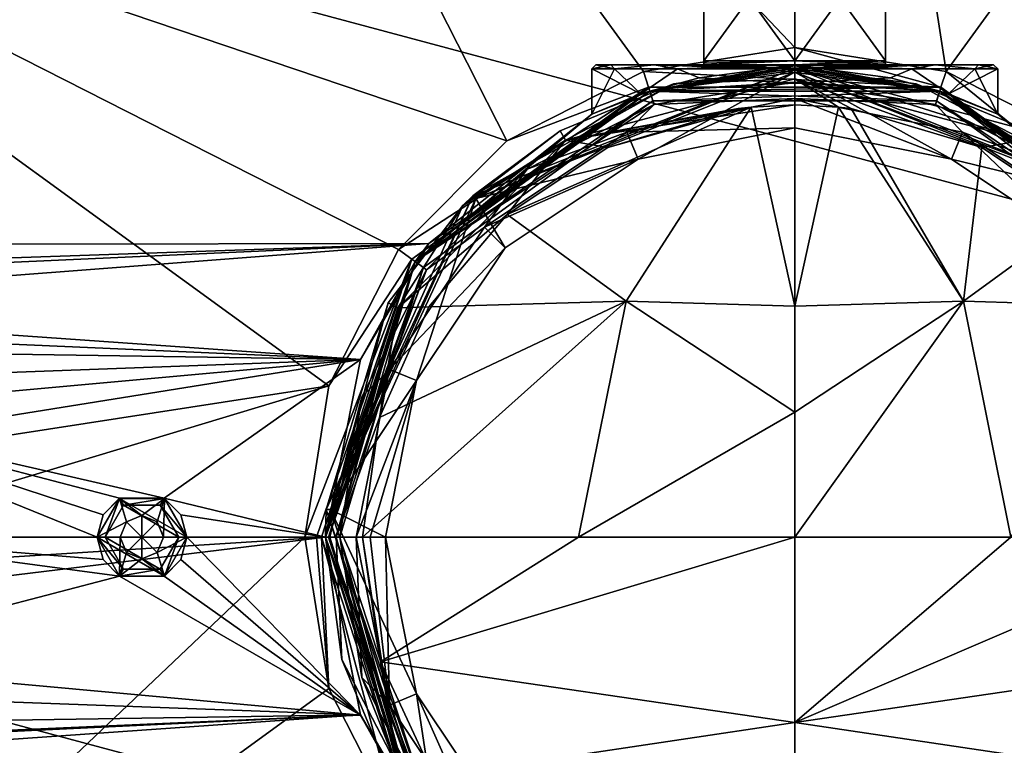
# Model space of a CAD drawing. Header units: metres. Extents: x -102 to 72, y -264 to 72.
# Tile 253 of 256: x -38 to 10, y -10 to 25. Entities that reach past the tile are written whole.
import ezdxf

# ---------------------------------------------------------------- set-up
doc = ezdxf.new("R2010")
doc.units = ezdxf.units.M
doc.layers.add('solid_20461093', color=7, linetype='CONTINUOUS')

msp = doc.modelspace()

# ---------------------------------------------------------------- linework, layer by layer
at = {"layer": 'solid_20461093'}
for points in [[(0, 24.009604, -874.009583), (0, 70.836792, -875.1203), (-35.418396, 61.346462, -875.1203)], [(7.419375, 22.83449, -874.009583), (35.418396, 61.346462, -875.1203), (0, 70.836792, -875.1203)], [(0, 24.009604, -874.009583), (7.419375, 22.83449, -874.009583), (0, 70.836792, -875.1203)], [(-14.112491, 19.424177, -874.009583), (-35.418396, 61.346462, -875.1203), (-61.346462, 35.418396, -875.1203)], [(-7.419375, 22.83449, -874.009583), (0, 24.009604, -874.009583), (-35.418396, 61.346462, -875.1203)], [(-14.112491, 19.424177, -874.009583), (-7.419375, 22.83449, -874.009583), (-35.418396, 61.346462, -875.1203)], [(7.419375, 22.83449, -874.009583), (14.112491, 19.424177, -874.009583), (35.418396, 61.346462, -875.1203)], [(-62.786808, 36.250061, -889), (72.5, 0, -889), (-72.5, 0, -889)], [(-62.786808, 36.250061, -889), (62.786808, 36.250061, -889), (72.5, 0, -889)], [(-22.83449, 7.419375, -874.009583), (-61.346462, 35.418396, -875.1203), (-70.836792, 0, -875.1203)], [(-19.424177, 14.112491, -874.009583), (-14.112491, 19.424177, -874.009583), (-61.346462, 35.418396, -875.1203)], [(-22.83449, 7.419375, -874.009583), (-19.424177, 14.112491, -874.009583), (-61.346462, 35.418396, -875.1203)], [(-4.45, 23.360001, 28.941708), (-4.45, 29.5, 28.941708), (-0.000018, 29.5, 26.725)], [(-0.000005, 23.360001, 26.725), (-4.45, 23.360001, 28.941708), (-0.000018, 29.5, 26.725)], [(-4.45, 23.240589, 35.72356), (-4.45, 29.5, 28.941708), (-4.45, 23.360001, 28.941708)], [(-4.45, 23.360001, 35.658291), (-4.45, 29.5, 35.658291), (-4.45, 29.5, 28.941708)], [(-4.45, 23.240589, 35.72356), (-4.45, 23.360001, 35.658291), (-4.45, 29.5, 28.941708)], [(0.000001, 23.360001, 37.875), (-4.45, 29.5, 35.658291), (-4.45, 23.360001, 35.658291)], [(-0.000018, 29.5, 37.875), (-4.45, 29.5, 35.658291), (0.000001, 23.360001, 37.875)], [(-0.000005, 23.360001, 26.725), (-0.000018, 29.5, 26.725), (4.45, 29.5, 28.941708)], [(-0.000018, 29.5, 37.875), (4.45, 23.360001, 35.658291), (4.45, 29.5, 35.658291)], [(-0.000018, 29.5, 37.875), (0.000001, 23.360001, 37.875), (4.45, 23.360001, 35.658291)], [(4.45, 23.360001, 28.941708), (-0.000005, 23.360001, 26.725), (4.45, 29.5, 28.941708)], [(4.45, 29.5, 35.658291), (4.45, 23.360001, 28.941708), (4.45, 29.5, 28.941708)], [(4.45, 29.5, 35.658291), (4.45, 23.240589, 28.876438), (4.45, 23.360001, 28.941708)], [(4.45, 29.5, 35.658291), (4.45, 23.360001, 35.658291), (4.45, 23.240589, 28.876438)], [(-7.419375, 22.83449, -874.009583), (7.169194, 22.06451, -874.809509), (0, 24.009604, -874.009583)], [(0, 24.009604, -874.009583), (7.169194, 22.06451, -874.809509), (7.419375, 22.83449, -874.009583)], [(-4.45, 23.240591, 28.876442), (-4.45, 23.360001, 28.941708), (-0.000005, 23.360001, 26.725)], [(-4.45, 23.240589, 35.72356), (-4.45, 23.360001, 28.941708), (-4.45, 23.16, 35.980778)], [(-4.45, 23.240591, 28.876442), (-4.45, 23.16, 35.980778), (-4.45, 23.360001, 28.941708)], [(0.000281, 23.16, 26.525), (-4.45, 23.16, 28.619223), (-0.000005, 23.360001, 26.725)], [(-4.45, 23.240591, 28.876442), (-0.000005, 23.360001, 26.725), (-4.45, 23.16, 28.619223)], [(0.000001, 23.360001, 37.875), (-4.45, 23.16, 35.980778), (0.000058, 23.16, 38.075001)], [(-4.45, 23.240589, 35.72356), (-4.45, 23.16, 35.980778), (-4.45, 23.360001, 35.658291)], [(0.000001, 23.360001, 37.875), (-4.45, 23.360001, 35.658291), (-4.45, 23.16, 35.980778)], [(-4.45, 23.240591, 28.876442), (-4.45, 23.16, 28.619223), (-4.45, 23.16, 35.980778)], [(0.000281, 23.16, 26.525), (-0.000005, 23.360001, 26.725), (4.45, 23.360001, 28.941708)], [(0.000001, 23.360001, 37.875), (0.000058, 23.16, 38.075001), (4.45, 23.16, 35.980778)], [(0.000001, 23.360001, 37.875), (4.45, 23.16, 35.980778), (4.45, 23.240591, 35.723557)], [(0.000001, 23.360001, 37.875), (4.45, 23.240591, 35.723557), (4.45, 23.360001, 35.658291)], [(0.000281, 23.16, 26.525), (4.45, 23.360001, 28.941708), (4.45, 23.16, 28.619223)], [(4.45, 23.240589, 28.876438), (4.45, 23.16, 28.619223), (4.45, 23.360001, 28.941708)], [(4.45, 23.360001, 35.658291), (4.45, 23.16, 28.619223), (4.45, 23.240589, 28.876438)], [(4.45, 23.360001, 35.658291), (4.45, 23.240591, 35.723557), (4.45, 23.16, 28.619223)], [(4.45, 23.240591, 35.723557), (4.45, 23.16, 35.980778), (4.45, 23.16, 28.619223)], [(0, 23, 98.449997), (-15.632822, 16.59683, 98.25), (-15.77743, 16.735373, 98.449997)], [(-15.77743, 16.735373, 98.449997), (-5.946857, 22.217896, 109.851936), (-0.000002, 23, 109.875778)], [(0, 23, 98.449997), (-15.77743, 16.735373, 98.449997), (-0.000002, 23, 109.875778)], [(0, 23, 98.449997), (-0.000039, 22.799999, 98.25), (-15.632822, 16.59683, 98.25)], [(-15.632822, 16.59683, 98.25), (-0.000039, 22.799999, 98.25), (-7.677284, 18.534603, 98.25)], [(-14.112491, 19.424177, -874.009583), (-7.169194, 22.06451, -874.809509), (-7.419375, 22.83449, -874.009583)], [(-8.834616, 22.959999, 27.722656), (-7.539504, 21.729149, 25.807058), (-9.950004, 20.73638, 32.299995)], [(-9.95, 22.959999, 32.299999), (-9.950004, 20.73638, 32.299995), (-7.539507, 21.729147, 38.792938)], [(-9.95, 22.959999, 32.299999), (-8.834616, 22.959999, 27.722656), (-9.950004, 20.73638, 32.299995)], [(-9.007224, 23.16, 28.567385), (-8.834616, 22.959999, 27.722656), (-9.95, 22.959999, 32.299999)], [(-9.75, 23.16, 32.299999), (-9.95, 22.959999, 32.299999), (-8.834616, 22.959999, 36.877342)], [(-9.007224, 23.16, 28.567385), (-9.95, 22.959999, 32.299999), (-9.75, 23.16, 32.299999)], [(-8.834616, 22.959999, 36.877342), (-9.95, 22.959999, 32.299999), (-7.539507, 21.729147, 38.792938)], [(-9.75, 23.16, 32.299999), (-8.834616, 22.959999, 36.877342), (-9.007224, 23.16, 36.032616)], [(-9.007224, 23.16, 28.567385), (-9.75, 23.16, 32.299999), (-9.007224, 23.16, 36.032616)], [(-6.892057, 23.16, 25.403477), (-8.834616, 22.959999, 27.722656), (-9.007224, 23.16, 28.567385)], [(-9.007224, 23.16, 36.032616), (-8.834616, 22.959999, 36.877342), (-6.892057, 23.16, 39.196526)], [(-9.007224, 23.16, 28.567385), (-9.007224, 23.16, 36.032616), (-6.892057, 23.16, 39.196526)], [(-6.892057, 23.16, 25.403477), (-9.007224, 23.16, 28.567385), (-6.892057, 23.16, 39.196526)], [(-6.892057, 23.16, 25.403477), (-5.738529, 22.959999, 24.171545), (-8.834616, 22.959999, 27.722656)], [(-6.892057, 23.16, 39.196526), (-8.834616, 22.959999, 36.877342), (-5.738529, 22.959999, 40.428455)], [(-8.834616, 22.959999, 27.722656), (-5.738529, 22.959999, 24.171545), (-7.539504, 21.729149, 25.807058)], [(-5.738529, 22.959999, 40.428455), (-8.834616, 22.959999, 36.877342), (-7.539507, 21.729147, 38.792938)], [(-0.000039, 22.799999, 98.25), (0, 20.06171, 98.25), (-7.677284, 18.534603, 98.25)], [(-5.738529, 22.959999, 40.428455), (-7.539507, 21.729147, 38.792938), (-4.687981, 22.517168, 41.076408)], [(-5.738529, 22.959999, 24.171545), (-4.687977, 22.517168, 23.523588), (-7.539504, 21.729149, 25.807058)], [(-7.419375, 22.83449, -874.009583), (-7.169194, 22.06451, -874.809509), (7.169194, 22.06451, -874.809509)], [(0, 23, 22.35404), (0.672307, 22.990171, 22.375034), (-7.107391, 21.8743, 11.5)], [(-0.672157, 22.990177, 22.375025), (0, 23, 22.35404), (-7.107391, 21.8743, 11.5)], [(-0.672157, 22.990177, 22.375025), (-7.107391, 21.8743, 11.5), (-1.355876, 22.959999, 22.442814)], [(0.672307, 22.990171, 22.375034), (1.355876, 22.959999, 22.442814), (-7.107391, 21.8743, 11.5)], [(-4.687977, 22.517168, 23.523588), (-1.355876, 22.959999, 22.442814), (-7.107391, 21.8743, 11.5)], [(1.355876, 22.959999, 22.442814), (4.687982, 22.517168, 23.52359), (-7.107391, 21.8743, 11.5)], [(-6.892057, 23.16, 39.196526), (-1.355876, 22.959999, 42.157185), (-0.672307, 22.990171, 42.224968)], [(-6.892057, 23.16, 39.196526), (-5.738529, 22.959999, 40.428455), (-1.355876, 22.959999, 42.157185)], [(-6.892057, 23.16, 39.196526), (-0.672307, 22.990171, 42.224968), (0, 23, 42.24596)], [(0, 23.11492, 42.176491), (-6.892057, 23.16, 39.196526), (0, 23, 42.24596)], [(0, 23.16, 22.549999), (-5.738529, 22.959999, 24.171545), (-6.892057, 23.16, 25.403477)], [(-4.45, 23.16, 35.980778), (-6.892057, 23.16, 39.196526), (0, 23.16, 42.049999)], [(0, 23.11492, 42.176491), (0, 23.16, 42.049999), (-6.892057, 23.16, 39.196526)], [(-4.45, 23.16, 35.980778), (-6.892057, 23.16, 25.403477), (-6.892057, 23.16, 39.196526)], [(-4.45, 23.16, 28.619223), (0, 23.16, 22.549999), (-6.892057, 23.16, 25.403477)], [(-4.45, 23.16, 35.980778), (-4.45, 23.16, 28.619223), (-6.892057, 23.16, 25.403477)], [(-0.000001, 22.477121, 111.184799), (-0.000002, 23, 109.875778), (-5.946857, 22.217896, 109.851936)], [(0, 23.16, 22.549999), (-1.355876, 22.959999, 22.442814), (-5.738529, 22.959999, 24.171545)], [(-5.738529, 22.959999, 24.171545), (-1.355876, 22.959999, 22.442814), (-4.687977, 22.517168, 23.523588)], [(-5.738529, 22.959999, 40.428455), (-4.687981, 22.517168, 41.076408), (-1.355876, 22.959999, 42.157185)], [(-1.355876, 22.959999, 42.157185), (-4.687981, 22.517168, 41.076408), (7.107391, 21.8743, 95.300003)], [(0.000058, 23.16, 38.075001), (-4.45, 23.16, 35.980778), (0, 23.16, 42.049999)], [(0.000281, 23.16, 26.525), (0, 23.16, 22.549999), (-4.45, 23.16, 28.619223)], [(0, 23.16, 22.549999), (-0.672157, 22.990177, 22.375025), (-1.355876, 22.959999, 22.442814)], [(-0.672307, 22.990171, 42.224968), (-1.355876, 22.959999, 42.157185), (7.107391, 21.8743, 95.300003)], [(0, 23, 42.24596), (-0.672307, 22.990171, 42.224968), (7.107391, 21.8743, 95.300003)], [(0, 23.11492, 22.42351), (-0.672157, 22.990177, 22.375025), (0, 23.16, 22.549999)], [(0, 23.11492, 22.42351), (0, 23, 22.35404), (-0.672157, 22.990177, 22.375025)], [(15.77743, 16.735373, 98.449997), (-0.000039, 22.799999, 98.25), (0, 23, 98.449997)], [(-0.000039, 22.799999, 98.25), (7.677284, 18.534603, 98.25), (0, 20.06171, 98.25)], [(-0.000039, 22.799999, 98.25), (15.632765, 16.596886, 98.25), (7.677284, 18.534603, 98.25)], [(15.77743, 16.735373, 98.449997), (15.632765, 16.596886, 98.25), (-0.000039, 22.799999, 98.25)], [(0, 23, 98.449997), (-0.000002, 23, 109.875778), (5.947119, 22.217825, 109.851929)], [(11.235337, 19.466478, 111.153191), (5.947119, 22.217825, 109.851929), (-0.000002, 23, 109.875778)], [(11.235337, 19.466478, 111.153191), (-0.000002, 23, 109.875778), (-0.000001, 22.477121, 111.184799)], [(0, 23.16, 42.049999), (0.672157, 22.990177, 42.224976), (1.355876, 22.959999, 42.157185)], [(0, 23.11492, 42.176491), (0.672157, 22.990177, 42.224976), (0, 23.16, 42.049999)], [(0, 23.16, 42.049999), (1.355876, 22.959999, 42.157185), (5.738529, 22.959999, 40.428455)], [(6.892057, 23.16, 25.403477), (0.672307, 22.990171, 22.375034), (0, 23, 22.35404)], [(0, 23.11492, 22.42351), (6.892057, 23.16, 25.403477), (0, 23, 22.35404)], [(6.892057, 23.16, 39.196526), (0, 23.16, 42.049999), (5.738529, 22.959999, 40.428455)], [(0.000058, 23.16, 38.075001), (0, 23.16, 42.049999), (6.892057, 23.16, 39.196526)], [(4.45, 23.16, 28.619223), (6.892057, 23.16, 25.403477), (0, 23.16, 22.549999)], [(0, 23.11492, 22.42351), (0, 23.16, 22.549999), (6.892057, 23.16, 25.403477)], [(0.000281, 23.16, 26.525), (4.45, 23.16, 28.619223), (0, 23.16, 22.549999)], [(0, 23.11492, 42.176491), (0, 23, 42.24596), (0.672157, 22.990177, 42.224976)], [(0.672157, 22.990177, 42.224976), (0, 23, 42.24596), (7.107391, 21.8743, 95.300003)], [(0, 23, 98.449997), (5.947119, 22.217825, 109.851929), (11.498252, 19.919594, 109.843124)], [(15.77743, 16.735373, 98.449997), (0, 23, 98.449997), (11.498252, 19.919594, 109.843124)], [(4.45, 23.16, 35.980778), (0.000058, 23.16, 38.075001), (6.892057, 23.16, 39.196526)], [(1.355876, 22.959999, 42.157185), (0.672157, 22.990177, 42.224976), (7.107391, 21.8743, 95.300003)], [(6.892057, 23.16, 25.403477), (1.355876, 22.959999, 22.442814), (0.672307, 22.990171, 22.375034)], [(6.892057, 23.16, 25.403477), (5.738529, 22.959999, 24.171545), (1.355876, 22.959999, 22.442814)], [(4.687977, 22.517168, 41.076412), (1.355876, 22.959999, 42.157185), (7.107391, 21.8743, 95.300003)], [(5.738529, 22.959999, 40.428455), (1.355876, 22.959999, 42.157185), (4.687977, 22.517168, 41.076412)], [(5.738529, 22.959999, 24.171545), (4.687982, 22.517168, 23.52359), (1.355876, 22.959999, 22.442814)], [(4.45, 23.16, 28.619223), (6.892057, 23.16, 39.196526), (6.892057, 23.16, 25.403477)], [(4.45, 23.16, 28.619223), (4.45, 23.16, 35.980778), (6.892057, 23.16, 39.196526)], [(5.738529, 22.959999, 40.428455), (4.687977, 22.517168, 41.076412), (7.539506, 21.729147, 38.792938)], [(5.738529, 22.959999, 24.171545), (7.539509, 21.729147, 25.807064), (4.687982, 22.517168, 23.52359)], [(6.892057, 23.16, 39.196526), (5.738529, 22.959999, 40.428455), (8.834616, 22.959999, 36.877342)], [(6.892057, 23.16, 25.403477), (8.834616, 22.959999, 27.722656), (5.738529, 22.959999, 24.171545)], [(8.834616, 22.959999, 36.877342), (5.738529, 22.959999, 40.428455), (7.539506, 21.729147, 38.792938)], [(5.738529, 22.959999, 24.171545), (8.834616, 22.959999, 27.722656), (7.539509, 21.729147, 25.807064)], [(6.892057, 23.16, 39.196526), (8.834616, 22.959999, 36.877342), (9.007224, 23.16, 36.032616)], [(9.007224, 23.16, 28.567385), (8.834616, 22.959999, 27.722656), (6.892057, 23.16, 25.403477)], [(9.007224, 23.16, 36.032616), (9.007224, 23.16, 28.567385), (6.892057, 23.16, 25.403477)], [(6.892057, 23.16, 39.196526), (9.007224, 23.16, 36.032616), (6.892057, 23.16, 25.403477)], [(7.419375, 22.83449, -874.009583), (7.169194, 22.06451, -874.809509), (18.769194, 13.636618, -874.809509)], [(7.419375, 22.83449, -874.009583), (18.769194, 13.636618, -874.809509), (14.112491, 19.424177, -874.009583)], [(8.834616, 22.959999, 36.877342), (7.539506, 21.729147, 38.792938), (9.950004, 20.73638, 32.300003)], [(9.95, 22.959999, 32.299999), (9.950004, 20.73638, 32.300003), (7.539509, 21.729147, 25.807064)], [(8.834616, 22.959999, 27.722656), (9.95, 22.959999, 32.299999), (7.539509, 21.729147, 25.807064)], [(9.007224, 23.16, 36.032616), (8.834616, 22.959999, 36.877342), (9.95, 22.959999, 32.299999)], [(9.75, 23.16, 32.299999), (9.95, 22.959999, 32.299999), (8.834616, 22.959999, 27.722656)], [(9.75, 23.16, 32.299999), (8.834616, 22.959999, 27.722656), (9.007224, 23.16, 28.567385)], [(9.95, 22.959999, 32.299999), (8.834616, 22.959999, 36.877342), (9.950004, 20.73638, 32.300003)], [(9.007224, 23.16, 36.032616), (9.95, 22.959999, 32.299999), (9.75, 23.16, 32.299999)], [(9.007224, 23.16, 36.032616), (9.75, 23.16, 32.299999), (9.007224, 23.16, 28.567385)], [(-15.77743, 16.735373, 98.449997), (-11.498031, 19.919722, 109.843132), (-5.946857, 22.217896, 109.851936)], [(-11.235666, 19.466635, 111.152878), (-5.946857, 22.217896, 109.851936), (-11.498031, 19.919722, 109.843132)], [(-11.235666, 19.466635, 111.152878), (-0.000001, 22.477121, 111.184799), (-5.946857, 22.217896, 109.851936)], [(-11.235666, 19.466635, 111.152878), (0, 21.191593, 111.773567), (-0.000001, 22.477121, 111.184799)], [(-4.687981, 22.517168, 41.076408), (-7.539507, 21.729147, 38.792938), (-7.107391, 21.8743, 95.300003)], [(-7.539504, 21.729149, 25.807058), (-4.687977, 22.517168, 23.523588), (-7.107391, 21.8743, 11.5)], [(4.687982, 22.517168, 23.52359), (7.107391, 21.8743, 11.5), (-7.107391, 21.8743, 11.5)], [(-4.687981, 22.517168, 41.076408), (-7.107391, 21.8743, 95.300003), (7.107391, 21.8743, 95.300003)], [(-7.107391, 21.8743, 95.300003), (-6.894226, 21.207537, 96), (0.000001, 22.299999, 96)], [(-7.107391, 21.8743, 95.300003), (0.000001, 22.299999, 96), (7.107391, 21.8743, 95.300003)], [(0, 21.500004, 96), (0.000001, 22.299999, 96), (-6.894226, 21.207537, 96)], [(-0.000001, 22.477121, 111.184799), (0, 21.191593, 111.773567), (2.141083, 21.084021, 111.761665)], [(-0.000001, 22.477121, 111.184799), (2.141083, 21.084021, 111.761665), (2.771281, 21.012259, 111.757935)], [(-0.000001, 22.477121, 111.184799), (2.771281, 21.012259, 111.757935), (9.172331, 19.103199, 111.742607)], [(11.235337, 19.466478, 111.153191), (-0.000001, 22.477121, 111.184799), (9.172331, 19.103199, 111.742607)], [(0, 21.500004, 96), (6.894227, 21.207535, 96), (0.000001, 22.299999, 96)], [(7.107391, 21.8743, 95.300003), (0.000001, 22.299999, 96), (6.894227, 21.207535, 96)], [(7.539506, 21.729147, 38.792938), (4.687977, 22.517168, 41.076412), (7.107391, 21.8743, 95.300003)], [(4.687982, 22.517168, 23.52359), (7.539509, 21.729147, 25.807064), (7.107391, 21.8743, 11.5)], [(11.235337, 19.466478, 111.153191), (11.498252, 19.919594, 109.843124), (5.947119, 22.217825, 109.851929)], [(-19.424177, 14.112491, -874.009583), (-18.769194, 13.636618, -874.809509), (-7.169194, 22.06451, -874.809509)], [(-19.424177, 14.112491, -874.009583), (-7.169194, 22.06451, -874.809509), (-14.112491, 19.424177, -874.009583)], [(-7.169175, 22.064516, -880), (-7.169194, 22.06451, -874.809509), (-18.769194, 13.636618, -874.809509)], [(-18.769173, 13.636647, -880), (-7.169175, 22.064516, -880), (-18.769194, 13.636618, -874.809509)], [(-18.769173, 13.636647, -880), (-7.107486, 21.874269, -880), (-7.169175, 22.064516, -880)], [(-18.769173, 13.636647, -880), (-18.607521, 13.518881, -880), (-7.107486, 21.874269, -880)], [(-18.607391, 13.519061, 10.5), (-7.107486, 21.874269, -880), (-18.607521, 13.518881, -880)], [(-18.607391, 13.519061, 95.300003), (-6.894226, 21.207537, 96), (-7.107391, 21.8743, 95.300003)], [(-18.607391, 13.519061, 95.300003), (-7.107391, 21.8743, 95.300003), (-17.931549, 14.403456, 36.488159)], [(-7.539504, 21.729149, 25.807058), (-7.107391, 21.8743, 11.5), (-18.607391, 13.519061, 11.5)], [(-6.952976, 21.398741, 11), (-18.607391, 13.519061, 11.5), (-7.107391, 21.8743, 11.5)], [(-18.607391, 13.519061, 10.5), (-6.952976, 21.398741, 11), (-7.107391, 21.8743, 10.5)], [(-18.607391, 13.519061, 10.5), (-7.107391, 21.8743, 10.5), (-7.107486, 21.874269, -880)], [(-9.950004, 20.73638, 32.299995), (-7.539504, 21.729149, 25.807058), (-18.607391, 13.519061, 11.5)], [(-9.950004, 20.73638, 32.299995), (-17.931549, 14.403456, 36.488159), (-7.107391, 21.8743, 95.300003)], [(-7.539507, 21.729147, 38.792938), (-9.950004, 20.73638, 32.299995), (-7.107391, 21.8743, 95.300003)], [(7.169175, 22.064516, -880), (7.169194, 22.06451, -874.809509), (-7.169194, 22.06451, -874.809509)], [(-7.169175, 22.064516, -880), (7.169175, 22.064516, -880), (-7.169194, 22.06451, -874.809509)], [(-7.169175, 22.064516, -880), (-7.107486, 21.874269, -880), (7.169175, 22.064516, -880)], [(7.169175, 22.064516, -880), (-7.107486, 21.874269, -880), (7.107464, 21.874275, -880)], [(7.107391, 21.8743, 10.5), (7.107464, 21.874275, -880), (-7.107486, 21.874269, -880)], [(-7.107391, 21.8743, 10.5), (7.107391, 21.8743, 10.5), (-7.107486, 21.874269, -880)], [(-6.952976, 21.398741, 11), (-7.107391, 21.8743, 11.5), (7.107391, 21.8743, 11.5)], [(-7.107391, 21.8743, 10.5), (-6.952976, 21.398741, 11), (6.952948, 21.39875, 11)], [(-7.107391, 21.8743, 10.5), (6.952948, 21.39875, 11), (7.107391, 21.8743, 10.5)], [(6.952948, 21.39875, 11), (-6.952976, 21.398741, 11), (7.107391, 21.8743, 11.5)], [(7.107391, 21.8743, 95.300003), (6.894227, 21.207535, 96), (13.113007, 18.037157, 96)], [(6.952948, 21.39875, 11), (7.107391, 21.8743, 11.5), (18.607391, 13.519061, 11.5)], [(7.107391, 21.8743, 10.5), (6.952948, 21.39875, 11), (18.202993, 13.225014, 11)], [(7.107391, 21.8743, 95.300003), (13.113007, 18.037157, 96), (18.607391, 13.519061, 95.300003)], [(18.607391, 13.519061, 95.300003), (18.607391, 13.519061, 11.5), (7.107391, 21.8743, 11.5)], [(9.950004, 20.73638, 32.300003), (18.607391, 13.519061, 95.300003), (7.107391, 21.8743, 11.5)], [(7.539509, 21.729147, 25.807064), (9.950004, 20.73638, 32.300003), (7.107391, 21.8743, 11.5)], [(7.539506, 21.729147, 38.792938), (7.107391, 21.8743, 95.300003), (18.607391, 13.519061, 95.300003)], [(7.107391, 21.8743, 10.5), (18.202993, 13.225014, 11), (18.607391, 13.519061, 10.5)], [(7.107391, 21.8743, 10.5), (18.607391, 13.519061, 10.5), (7.107464, 21.874275, -880)], [(7.169175, 22.064516, -880), (7.107464, 21.874275, -880), (18.769173, 13.636647, -880)], [(18.607391, 13.519061, 10.5), (18.607502, 13.518907, -880), (7.107464, 21.874275, -880)], [(18.769173, 13.636647, -880), (7.107464, 21.874275, -880), (18.607502, 13.518907, -880)], [(7.169175, 22.064516, -880), (18.769173, 13.636647, -880), (7.169194, 22.06451, -874.809509)], [(18.769173, 13.636647, -880), (18.769194, 13.636618, -874.809509), (7.169194, 22.06451, -874.809509)], [(9.950004, 20.73638, 32.300003), (7.539506, 21.729147, 38.792938), (18.607391, 13.519061, 95.300003)], [(-6.952976, 21.398741, 11), (-18.203016, 13.224984, 11), (-18.607391, 13.519061, 11.5)], [(-18.607391, 13.519061, 10.5), (-18.203016, 13.224984, 11), (-6.952976, 21.398741, 11)], [(-8.227715, 19.863396, 96), (0, 21.500004, 96), (-6.894226, 21.207537, 96)], [(0, 20.06171, 98.25), (0, 21.500004, 96), (-8.227715, 19.863396, 96)], [(0, 21.500004, 96), (8.227715, 19.863396, 96), (6.894227, 21.207535, 96)], [(7.677284, 18.534603, 98.25), (8.227715, 19.863396, 96), (0, 21.500004, 96)], [(0, 20.06171, 98.25), (7.677284, 18.534603, 98.25), (0, 21.500004, 96)], [(18.202993, 13.225014, 11), (6.952948, 21.39875, 11), (18.607391, 13.519061, 11.5)], [(-18.607391, 13.519061, 95.300003), (-13.113006, 18.037157, 96), (-6.894226, 21.207537, 96)], [(-2.142738, 21.08386, 111.761658), (-9.162557, 19.107897, 111.742622), (-14.097082, 15.81794, 111.738014)], [(-8.266635, 11.567619, 112.009468), (-2.142738, 21.08386, 111.761658), (-14.097082, 15.81794, 111.738014)], [(-8.227715, 19.863396, 96), (-6.894226, 21.207537, 96), (-13.113006, 18.037157, 96)], [(-11.235666, 19.466635, 111.152878), (-2.142738, 21.08386, 111.761658), (0, 21.191593, 111.773567)], [(-11.235666, 19.466635, 111.152878), (-2.774205, 21.011883, 111.757919), (-2.142738, 21.08386, 111.761658)], [(-11.235666, 19.466635, 111.152878), (-9.162557, 19.107897, 111.742622), (-2.774205, 21.011883, 111.757919)], [(-2.142738, 21.08386, 111.761658), (-2.774205, 21.011883, 111.757919), (-9.162557, 19.107897, 111.742622)], [(-8.266635, 11.567619, 112.009468), (0, 11.32348, 112.096092), (-2.142738, 21.08386, 111.761658)], [(-2.142738, 21.08386, 111.761658), (0, 11.32348, 112.096092), (0, 21.191593, 111.773567)], [(0, 11.32348, 112.096092), (2.141083, 21.084021, 111.761665), (0, 21.191593, 111.773567)], [(0, 11.32348, 112.096092), (8.266091, 11.568199, 112.009445), (2.141083, 21.084021, 111.761665)], [(2.771281, 21.012259, 111.757935), (2.141083, 21.084021, 111.761665), (8.266091, 11.568199, 112.009445)], [(9.172331, 19.103199, 111.742607), (2.771281, 21.012259, 111.757935), (8.266091, 11.568199, 112.009445)], [(8.227715, 19.863396, 96), (13.113007, 18.037157, 96), (6.894227, 21.207535, 96)], [(-9.950004, 20.73638, 32.299995), (-18.607391, 13.519061, 11.5), (-17.931831, 14.403104, 28.11063)], [(-9.950004, 20.73638, 32.299995), (-17.931831, 14.403104, 28.11063), (-17.931549, 14.403456, 36.488159)], [(-15.77743, 16.735373, 98.449997), (-16.26421, 16.262701, 109.839363), (-11.498031, 19.919722, 109.843132)], [(-11.235666, 19.466635, 111.152878), (-11.498031, 19.919722, 109.843132), (-16.26421, 16.262701, 109.839363)], [(-15.202765, 15.20283, 96), (-8.227715, 19.863396, 96), (-13.113006, 18.037157, 96)], [(-7.677284, 18.534603, 98.25), (-8.227715, 19.863396, 96), (-15.202765, 15.20283, 96)], [(-7.677284, 18.534603, 98.25), (0, 20.06171, 98.25), (-8.227715, 19.863396, 96)], [(7.677284, 18.534603, 98.25), (14.185772, 14.185772, 98.25), (8.227715, 19.863396, 96)], [(8.227715, 19.863396, 96), (15.202765, 15.20283, 96), (13.113007, 18.037157, 96)], [(14.185772, 14.185772, 98.25), (15.202765, 15.20283, 96), (8.227715, 19.863396, 96)], [(-19.460934, 11.240444, 111.150688), (-11.235666, 19.466635, 111.152878), (-16.26421, 16.262701, 109.839363)], [(-19.460934, 11.240444, 111.150688), (-14.097082, 15.81794, 111.738014), (-11.235666, 19.466635, 111.152878)], [(-11.235666, 19.466635, 111.152878), (-14.097082, 15.81794, 111.738014), (-9.162557, 19.107897, 111.742622)], [(11.235337, 19.466478, 111.153191), (9.172331, 19.103199, 111.742607), (14.103049, 15.812606, 111.738007)], [(14.103049, 15.812606, 111.738007), (9.172331, 19.103199, 111.742607), (8.266091, 11.568199, 112.009445)], [(-15.632822, 16.59683, 98.25), (-7.677284, 18.534603, 98.25), (-14.185772, 14.185772, 98.25)], [(-14.185772, 14.185772, 98.25), (-7.677284, 18.534603, 98.25), (-15.202765, 15.20283, 96)], [(15.632765, 16.596886, 98.25), (14.185772, 14.185772, 98.25), (7.677284, 18.534603, 98.25)], [(-18.607391, 13.519061, 95.300003), (-18.046886, 13.099612, 96), (-13.113006, 18.037157, 96)], [(-15.202765, 15.20283, 96), (-13.113006, 18.037157, 96), (-18.046886, 13.099612, 96)], [(-15.77743, 16.735373, 98.449997), (-22.759237, 1.36274, 98.25), (-22.960102, 1.354149, 98.449997)], [(-15.77743, 16.735373, 98.449997), (-22.960102, 1.354149, 98.449997), (-16.26421, 16.262701, 109.839363)], [(-15.77743, 16.735373, 98.449997), (-15.632822, 16.59683, 98.25), (-22.759237, 1.36274, 98.25)], [(-22.759237, 1.36274, 98.25), (-15.632822, 16.59683, 98.25), (-18.534603, 7.677284, 98.25)], [(-15.632822, 16.59683, 98.25), (-14.185772, 14.185772, 98.25), (-18.534603, 7.677284, 98.25)], [(-22.960102, 1.354149, 98.449997), (-19.920164, 11.497265, 109.83828), (-16.26421, 16.262701, 109.839363)], [(-19.460934, 11.240444, 111.150688), (-16.26421, 16.262701, 109.839363), (-19.920164, 11.497265, 109.83828)], [(-19.460934, 11.240444, 111.150688), (-17.930788, 11.286002, 111.736328), (-14.097082, 15.81794, 111.738014)], [(-8.266635, 11.567619, 112.009468), (-14.097082, 15.81794, 111.738014), (-17.930788, 11.286002, 111.736328)], [(17.933432, 11.281781, 111.73632), (14.103049, 15.812606, 111.738007), (8.266091, 11.568199, 112.009445)], [(-19.863422, 8.227661, 96), (-15.202765, 15.20283, 96), (-18.046886, 13.099612, 96)], [(-14.185772, 14.185772, 98.25), (-15.202765, 15.20283, 96), (-19.863422, 8.227661, 96)], [(-100.5, 14.262828, 36.944538), (-17.931549, 14.403456, 36.488159), (-17.931831, 14.403104, 28.11063)], [(-100.5, 14.262828, 36.944538), (-89.255417, 11.94826, 41.368576), (-17.931549, 14.403456, 36.488159)], [(-100.5, 14.262829, 27.655462), (-17.931831, 14.403104, 28.11063), (-21.284428, 8.716259, 20.092361)], [(-100.5, 14.262829, 27.655462), (-100.5, 14.262828, 36.944538), (-17.931831, 14.403104, 28.11063)], [(-55.122807, 10.202055, 21.303724), (-100.5, 14.262829, 27.655462), (-21.284428, 8.716259, 20.092361)], [(-89.255417, 11.94826, 41.368576), (-83.653679, 11.435333, 42.007378), (-17.931549, 14.403456, 36.488159)], [(-83.653679, 11.435333, 42.007378), (-80.273216, 9.604523, 43.821854), (-17.931549, 14.403456, 36.488159)], [(-80.273216, 9.604523, 43.821854), (-21.283947, 8.71743, 44.506802), (-17.931549, 14.403456, 36.488159)], [(-22.83449, 7.419375, -874.009583), (-18.769194, 13.636618, -874.809509), (-19.424177, 14.112491, -874.009583)], [(-18.607391, 13.519061, 11.5), (-21.284428, 8.716259, 20.092361), (-17.931831, 14.403104, 28.11063)], [(-18.607391, 13.519061, 95.300003), (-17.931549, 14.403456, 36.488159), (-21.283947, 8.71743, 44.506802)], [(-18.534603, 7.677284, 98.25), (-14.185772, 14.185772, 98.25), (-19.863422, 8.227661, 96)], [(-22.83449, 7.419375, -874.009583), (-24.009604, 0, -874.009583), (-18.769194, 13.636618, -874.809509)], [(-23.437719, 0, -874.240417), (-18.769194, 13.636618, -874.809509), (-24.009604, 0, -874.009583)], [(-23.437719, 0, -874.240417), (-23.200001, 0, -874.809509), (-18.769194, 13.636618, -874.809509)], [(-23.200001, 0, -880), (-18.607521, 13.518881, -880), (-18.769173, 13.636647, -880)], [(-18.769173, 13.636647, -880), (-18.769194, 13.636618, -874.809509), (-23.200001, 0, -874.809509)], [(-23.200001, 0, -880), (-18.769173, 13.636647, -880), (-23.200001, 0, -874.809509)], [(-23.200001, 0, -880), (-23, 0, -880), (-18.607521, 13.518881, -880)], [(-23, 0, 95.300003), (-18.046886, 13.099612, 96), (-18.607391, 13.519061, 95.300003)], [(-18.607391, 13.519061, 95.300003), (-21.283947, 8.71743, 44.506802), (-23, 0, 47.299999)], [(-23, 0, 95.300003), (-18.607391, 13.519061, 95.300003), (-23, 0, 47.299999)], [(-18.607391, 13.519061, 11.5), (-23, 0, 11.5), (-21.284428, 8.716259, 20.092361)], [(-22.853554, 0, 11.146446), (-23, 0, 11.5), (-18.607391, 13.519061, 11.5)], [(-23, 0, 10.5), (-18.203016, 13.224984, 11), (-18.607391, 13.519061, 10.5)], [(-18.607391, 13.519061, 10.5), (-18.607521, 13.518881, -880), (-23, 0, -880)], [(-23, 0, -434.75), (-18.607391, 13.519061, 10.5), (-23, 0, -880)], [(-23, 0, -434.75), (-23, 0, 10.5), (-18.607391, 13.519061, 10.5)], [(-22.853554, 0, 11.146446), (-18.607391, 13.519061, 11.5), (-22.5, 0, 11)], [(-18.203016, 13.224984, 11), (-22.5, 0, 11), (-18.607391, 13.519061, 11.5)], [(-22.853554, 0, 10.853554), (-18.203016, 13.224984, 11), (-23, 0, 10.5)], [(-23, 0, 95.300003), (-21.212414, 6.879203, 96), (-18.046886, 13.099612, 96)], [(-22.853554, 0, 10.853554), (-22.5, 0, 11), (-18.203016, 13.224984, 11)], [(-19.863422, 8.227661, 96), (-18.046886, 13.099612, 96), (-21.212414, 6.879203, 96)], [(-22.960102, 1.354149, 98.449997), (-23, -0.000492, 109.841156), (-19.920164, 11.497265, 109.83828)], [(-19.460934, 11.240444, 111.150688), (-19.920164, 11.497265, 109.83828), (-23, -0.000492, 109.841156)], [(-19.460934, 11.240444, 111.150688), (-23, -0.000492, 109.841156), (-22.475681, 0.000263, 111.151688)], [(-19.460934, 11.240444, 111.150688), (-22.475681, 0.000263, 111.151688), (-20.356697, 5.874481, 111.736725)], [(-8.266635, 11.567619, 112.009468), (-21.189514, 0, 111.739044), (-10.598211, 0.000002, 112.113663)], [(-8.266635, 11.567619, 112.009468), (-20.356697, 5.874481, 111.736725), (-21.189514, 0, 111.739044)], [(-8.266635, 11.567619, 112.009468), (-17.930788, 11.286002, 111.736328), (-20.356697, 5.874481, 111.736725)], [(-19.460934, 11.240444, 111.150688), (-20.356697, 5.874481, 111.736725), (-17.930788, 11.286002, 111.736328)], [(-8.266635, 11.567619, 112.009468), (-10.598211, 0.000002, 112.113663), (0, 6.12672, 112.192459)], [(-8.266635, 11.567619, 112.009468), (0, 6.12672, 112.192459), (0, 11.32348, 112.096092)], [(8.266091, 11.568199, 112.009445), (0, 0.000003, 112.238602), (10.597674, 0.000002, 112.113647)], [(0, 6.12672, 112.192459), (0, 0.000003, 112.238602), (8.266091, 11.568199, 112.009445)], [(0, 11.32348, 112.096092), (0, 6.12672, 112.192459), (8.266091, 11.568199, 112.009445)], [(17.933432, 11.281781, 111.73632), (8.266091, 11.568199, 112.009445), (10.597674, 0.000002, 112.113647)], [(-49.372967, 6.15906, 18.622793), (-55.122807, 10.202055, 21.303724), (-21.284428, 8.716259, 20.092361)], [(-80.273216, 9.604523, 43.821854), (-77.56395, 6.642872, 45.748875), (-21.283947, 8.71743, 44.506802)], [(-77.56395, 6.642872, 45.748875), (-75.617157, 0, 47.299999), (-21.283947, 8.71743, 44.506802)], [(-75.617157, 0, 47.299999), (-23, 0, 47.299999), (-21.283947, 8.71743, 44.506802)], [(-30.901697, 1.906237, 17.421618), (-49.372967, 6.15906, 18.622793), (-21.284428, 8.716259, 20.092361)], [(-30.901697, 1.906237, 17.421618), (-21.284428, 8.716259, 20.092361), (-23, 0, 17.299999)], [(-23, 0, 11.5), (-23, 0, 17.299999), (-21.284428, 8.716259, 20.092361)], [(-19.863422, 8.227661, 96), (-21.212414, 6.879203, 96), (-22.299999, 0, 96)], [(-19.863422, 8.227661, 96), (-22.299999, 0, 96), (-21.5, 0, 96)], [(-18.534603, 7.677284, 98.25), (-19.863422, 8.227661, 96), (-21.5, 0, 96)], [(-22.83449, 7.419375, -874.009583), (-70.836792, 0, -875.1203), (-47.426453, 0, -874.427856)], [(-22.83449, 7.419375, -874.009583), (-47.426453, 0, -874.427856), (-24.009604, 0, -874.009583)], [(-22.759237, 1.36274, 98.25), (-18.534603, 7.677284, 98.25), (-20.06171, 0, 98.25)], [(-18.534603, 7.677284, 98.25), (-21.5, 0, 96), (-20.811285, 0, 97.144455)], [(-18.534603, 7.677284, 98.25), (-20.811285, 0, 97.144455), (-20.06171, 0, 98.25)], [(-22.794975, 0, 95.794975), (-21.212414, 6.879203, 96), (-23, 0, 95.300003)], [(-22.794975, 0, 95.794975), (-22.299999, 0, 96), (-21.212414, 6.879203, 96)], [(-34.200001, 0, 17.299999), (-47.400002, 0, 17.299999), (-49.372967, 6.15906, 18.622793)], [(-33.906235, 1.098305, 17.340263), (-34.200001, 0, 17.299999), (-49.372967, 6.15906, 18.622793)], [(-33.098286, 1.906246, 17.421619), (-33.906235, 1.098305, 17.340263), (-49.372967, 6.15906, 18.622793)], [(-30.901697, 1.906237, 17.421618), (-33.098286, 1.906246, 17.421619), (-49.372967, 6.15906, 18.622793)], [(-22.475681, 0.000263, 111.151688), (-21.189514, 0, 111.739044), (-20.356697, 5.874481, 111.736725)], [(0, 6.12672, 112.192459), (-10.598211, 0.000002, 112.113663), (0, 0.000003, 112.238602)], [(-29.799999, 0, 27.299999), (-34.200001, 0, 27.299999), (-33.099995, 1.905257, 27.299999)], [(-33.099998, 1.905256, 21.16), (-33.099995, 1.905257, 27.299999), (-34.200001, 0, 27.299999)], [(-33.099998, 1.905256, 17.526794), (-34.200001, 0, 17.526794), (-33.906235, 1.098305, 17.340263)], [(-33.099998, 1.905256, 21.16), (-34.200001, 0, 27.299999), (-34.200001, 0, 21.16)], [(-32.749546, 0.749522, 22.299999), (-33.099998, 1.905256, 21.16), (-34.200001, 0, 21.16)], [(-33.099998, 1.905256, 17.526794), (-33.807178, 0, 17.299999), (-34.200001, 0, 17.526794)], [(-33.099998, 1.905256, 17.526794), (-33.906235, 1.098305, 17.340263), (-33.098286, 1.906246, 17.421619)], [(-33.099998, 1.905256, 17.526794), (-32.903584, 1.565066, 17.299999), (-33.807178, 0, 17.299999)], [(-32.903584, 1.565066, 17.299999), (-30.19282, 0, 17.299999), (-33.807178, 0, 17.299999)], [(-33.099998, 1.905256, 17.526794), (-33.098286, 1.906246, 17.421619), (-30.901697, 1.906237, 17.421618)], [(-33.099998, 1.905256, 17.526794), (-30.901697, 1.906237, 17.421618), (-30.9, 1.905256, 17.526794)], [(-33.099998, 1.905256, 21.16), (-30.9, 1.905256, 21.16), (-33.099995, 1.905257, 27.299999)], [(-32, 1.06, 22.299999), (-30.9, 1.905256, 21.16), (-33.099998, 1.905256, 21.16)], [(-32.749546, 0.749522, 22.299999), (-32, 1.06, 22.299999), (-33.099998, 1.905256, 21.16)], [(-33.099998, 1.905256, 17.526794), (-30.9, 1.905256, 17.526794), (-32.903584, 1.565066, 17.299999)], [(-29.799999, 0, 27.299999), (-33.099995, 1.905257, 27.299999), (-30.900003, 1.905257, 27.299999)], [(-30.9, 1.905256, 21.16), (-30.900003, 1.905257, 27.299999), (-33.099995, 1.905257, 27.299999)], [(-30.9, 1.905256, 17.526794), (-31.096415, 1.565066, 17.299999), (-32.903584, 1.565066, 17.299999)], [(-32.903584, 1.565066, 17.299999), (-31.096415, 1.565066, 17.299999), (-30.19282, 0, 17.299999)], [(-32, 1.06, 22.299999), (-31.250456, 0.749522, 22.299999), (-30.9, 1.905256, 21.16)], [(-31.250456, 0.749522, 22.299999), (-30.940001, 0, 22.299999), (-30.9, 1.905256, 21.16)], [(-30.9, 1.905256, 17.526794), (-29.799999, 0, 17.526794), (-31.096415, 1.565066, 17.299999)], [(-29.799999, 0, 17.526794), (-30.19282, 0, 17.299999), (-31.096415, 1.565066, 17.299999)], [(-30.940001, 0, 22.299999), (-29.799999, 0, 21.16), (-30.9, 1.905256, 21.16)], [(-30.09376, 1.098294, 17.340261), (-30.901697, 1.906237, 17.421618), (-23, 0, 17.299999)], [(-30.9, 1.905256, 17.526794), (-30.901697, 1.906237, 17.421618), (-30.09376, 1.098294, 17.340261)], [(-29.799999, 0, 21.16), (-29.799999, 0, 27.299999), (-30.900003, 1.905257, 27.299999)], [(-30.9, 1.905256, 21.16), (-29.799999, 0, 21.16), (-30.900003, 1.905257, 27.299999)], [(-30.9, 1.905256, 17.526794), (-30.09376, 1.098294, 17.340261), (-29.799999, 0, 17.299999)], [(-30.9, 1.905256, 17.526794), (-29.799999, 0, 17.299999), (-29.799999, 0, 17.526794)], [(-34.200001, 0, 17.526794), (-34.200001, 0, 17.299999), (-33.906235, 1.098305, 17.340263)], [(-32, 0, 21.24), (-32, 1.06, 22.299999), (-32.749546, 0.749522, 22.299999)], [(-32, 0, 21.24), (-31.250456, 0.749522, 22.299999), (-32, 1.06, 22.299999)], [(-29.799999, 0, 17.299999), (-30.09376, 1.098294, 17.340261), (-23, 0, 17.299999)], [(-22.960102, 1.354149, 98.449997), (-17.635256, -14.764748, 98.449997), (-23, -0.000492, 109.841156)], [(-22.960102, 1.354149, 98.449997), (-22.759237, 1.36274, 98.25), (-17.501575, -14.612832, 98.25)], [(-22.960102, 1.354149, 98.449997), (-17.501575, -14.612832, 98.25), (-17.635256, -14.764748, 98.449997)], [(-22.759237, 1.36274, 98.25), (-20.06171, 0, 98.25), (-18.534603, -7.677284, 98.25)], [(-17.501575, -14.612832, 98.25), (-22.759237, 1.36274, 98.25), (-18.534603, -7.677284, 98.25)], [(-33.060001, 0, 22.299999), (-32.749546, 0.749522, 22.299999), (-34.200001, 0, 21.16)], [(-32, 0, 21.24), (-32.749546, 0.749522, 22.299999), (-33.060001, 0, 22.299999)], [(-32, 0, 21.24), (-30.940001, 0, 22.299999), (-31.250456, 0.749522, 22.299999)], [(-77.566605, -6.646984, 45.746845), (-21.284431, -8.716249, 44.507645), (-23, 0, 47.299999)], [(-76.077782, -3.341357, 46.923111), (-77.566605, -6.646984, 45.746845), (-23, 0, 47.299999)], [(-76.077782, -3.341357, 46.923111), (-23, 0, 47.299999), (-75.617157, 0, 47.299999)], [(62.786808, -36.250061, -889), (-62.786808, -36.250061, -889), (-72.5, 0, -889)], [(72.5, 0, -889), (62.786808, -36.250061, -889), (-72.5, 0, -889)], [(-61.346462, -35.418396, -875.1203), (-24.009604, 0, -874.009583), (-47.426453, 0, -874.427856)], [(-22.83449, -7.419375, -874.009583), (-24.009604, 0, -874.009583), (-61.346462, -35.418396, -875.1203)], [(-33.099998, -1.905256, 17.526794), (-34.200001, 0, 17.299999), (-34.200001, 0, 17.526794)], [(-33.099995, -1.905257, 27.299999), (-34.200001, 0, 21.16), (-34.200001, 0, 27.299999)], [(-33.099998, -1.905256, 21.16), (-34.200001, 0, 21.16), (-33.099995, -1.905257, 27.299999)], [(-33.060001, 0, 22.299999), (-34.200001, 0, 21.16), (-33.099998, -1.905256, 21.16)], [(-30.900003, -1.905257, 27.299999), (-34.200001, 0, 27.299999), (-29.799999, 0, 27.299999)], [(-30.900003, -1.905257, 27.299999), (-33.099995, -1.905257, 27.299999), (-34.200001, 0, 27.299999)], [(-34.200001, 0, 17.526794), (-33.807178, 0, 17.299999), (-32.903584, -1.565066, 17.299999)], [(-33.099998, -1.905256, 17.526794), (-34.200001, 0, 17.526794), (-32.903584, -1.565066, 17.299999)], [(-31.096415, -1.565066, 17.299999), (-32.903584, -1.565066, 17.299999), (-33.807178, 0, 17.299999)], [(-30.19282, 0, 17.299999), (-31.096415, -1.565066, 17.299999), (-33.807178, 0, 17.299999)], [(-32.749546, -0.749522, 22.299999), (-33.060001, 0, 22.299999), (-33.099998, -1.905256, 21.16)], [(-32, 0, 21.24), (-33.060001, 0, 22.299999), (-32.749546, -0.749522, 22.299999)], [(-32, 0, 21.24), (-32.749546, -0.749522, 22.299999), (-32, -1.06, 22.299999)], [(-32, 0, 21.24), (-31.250456, -0.749522, 22.299999), (-30.940001, 0, 22.299999)], [(-32, 0, 21.24), (-32, -1.06, 22.299999), (-31.250456, -0.749522, 22.299999)], [(-31.250456, -0.749522, 22.299999), (-29.799999, 0, 21.16), (-30.940001, 0, 22.299999)], [(-30.9, -1.905256, 17.526794), (-31.096415, -1.565066, 17.299999), (-30.19282, 0, 17.299999)], [(-30.9, -1.905256, 21.16), (-30.900003, -1.905257, 27.299999), (-29.799999, 0, 27.299999)], [(-30.9, -1.905256, 21.16), (-29.799999, 0, 27.299999), (-29.799999, 0, 21.16)], [(-30.9, -1.905256, 17.526794), (-30.19282, 0, 17.299999), (-29.799999, 0, 17.526794)], [(-29.799999, 0, 17.299999), (-23, 0, 17.299999), (-21.283951, -8.71742, 20.093191)], [(-23.437719, 0, -874.240417), (-24.009604, 0, -874.009583), (-22.83449, -7.419375, -874.009583)], [(-23.437719, 0, -874.240417), (-22.83449, -7.419375, -874.009583), (-23.200001, 0, -874.809509)], [(-18.769173, -13.636647, -880), (-23, 0, -880), (-23.200001, 0, -880)], [(-18.769194, -13.636618, -874.809509), (-23.200001, 0, -880), (-23.200001, 0, -874.809509)], [(-19.424177, -14.112491, -874.009583), (-18.769194, -13.636618, -874.809509), (-23.200001, 0, -874.809509)], [(-19.424177, -14.112491, -874.009583), (-23.200001, 0, -874.809509), (-22.83449, -7.419375, -874.009583)], [(-18.769173, -13.636647, -880), (-23.200001, 0, -880), (-18.769194, -13.636618, -874.809509)], [(-22.475681, 0.000263, 111.151688), (-23, -0.000492, 109.841156), (-22.205175, -5.994177, 109.849701)], [(-21.284431, -8.716249, 44.507645), (-23, 0, 95.300003), (-23, 0, 47.299999)], [(-18.607391, -13.519061, 11.5), (-23, 0, 17.299999), (-23, 0, 11.5)], [(-18.607391, -13.519061, 11.5), (-21.283951, -8.71742, 20.093191), (-23, 0, 17.299999)], [(-18.202993, -13.225014, 11), (-18.607391, -13.519061, 11.5), (-23, 0, 11.5)], [(-22.853554, 0, 11.146446), (-18.202993, -13.225014, 11), (-23, 0, 11.5)], [(-18.607391, -13.519061, 95.300003), (-23, 0, 95.300003), (-21.284431, -8.716249, 44.507645)], [(-22.794975, 0, 95.794975), (-23, 0, 95.300003), (-18.607391, -13.519061, 95.300003)], [(-18.607502, -13.518907, -880), (-23, 0, -434.75), (-23, 0, -880)], [(-18.769173, -13.636647, -880), (-18.607502, -13.518907, -880), (-23, 0, -880)], [(-18.607502, -13.518907, -880), (-23, 0, 10.5), (-23, 0, -434.75)], [(-18.607391, -13.519061, 10.5), (-23, 0, 10.5), (-18.607502, -13.518907, -880)], [(-22.853554, 0, 10.853554), (-23, 0, 10.5), (-18.607391, -13.519061, 10.5)], [(-22.853554, 0, 11.146446), (-22.5, 0, 11), (-18.202993, -13.225014, 11)], [(-22.853554, 0, 10.853554), (-18.607391, -13.519061, 10.5), (-22.5, 0, 11)], [(-22.794975, 0, 95.794975), (-18.607391, -13.519061, 95.300003), (-22.299999, 0, 96)], [(-18.607391, -13.519061, 10.5), (-18.202993, -13.225014, 11), (-22.5, 0, 11)], [(-19.441738, -11.30945, 111.163101), (-22.475681, 0.000263, 111.151688), (-22.205175, -5.994177, 109.849701)], [(-19.441738, -11.30945, 111.163101), (-21.189514, 0, 111.739044), (-22.475681, 0.000263, 111.151688)], [(-21.5, 0, 96), (-22.299999, 0, 96), (-21.212414, -6.879202, 96)], [(-18.607391, -13.519061, 95.300003), (-21.212414, -6.879202, 96), (-22.299999, 0, 96)], [(-19.863422, -8.227661, 96), (-21.5, 0, 96), (-21.212414, -6.879202, 96)], [(-20.811285, 0, 97.144455), (-21.5, 0, 96), (-19.863422, -8.227661, 96)], [(-10.598211, 0.000002, 112.113663), (-21.189514, 0, 111.739044), (-20.299335, -6.108056, 111.748642)], [(-19.441738, -11.30945, 111.163101), (-20.299335, -6.108056, 111.748642), (-21.189514, 0, 111.739044)], [(-20.811285, 0, 97.144455), (-19.863422, -8.227661, 96), (-20.06171, 0, 98.25)], [(-20.299335, -6.108056, 111.748642), (0, -9.085541, 112.285873), (0, 0.000003, 112.238602)], [(-10.598211, 0.000002, 112.113663), (-20.299335, -6.108056, 111.748642), (0, 0.000003, 112.238602)], [(-18.534603, -7.677284, 98.25), (-20.06171, 0, 98.25), (-19.863422, -8.227661, 96)], [(10.597674, 0.000002, 112.113647), (0, 0.000003, 112.238602), (0, -9.085541, 112.285873)], [(21.189503, 0, 111.739029), (10.597674, 0.000002, 112.113647), (0, -9.085541, 112.285873)], [(20.299995, -6.10582, 111.748627), (21.189503, 0, 111.739029), (0, -9.085541, 112.285873)], [(-49.372299, -6.158123, 18.622372), (-47.400002, 0, 17.299999), (-33.098305, -1.906231, 17.421618)], [(-33.906296, -1.098199, 17.340256), (-47.400002, 0, 17.299999), (-34.200001, 0, 17.299999)], [(-33.906296, -1.098199, 17.340256), (-33.098305, -1.906231, 17.421618), (-47.400002, 0, 17.299999)], [(-33.099998, -1.905256, 17.526794), (-33.906296, -1.098199, 17.340256), (-34.200001, 0, 17.299999)], [(-31.250456, -0.749522, 22.299999), (-30.9, -1.905256, 21.16), (-29.799999, 0, 21.16)], [(-30.9, -1.905256, 17.526794), (-29.799999, 0, 17.526794), (-30.093706, -1.098204, 17.340256)], [(-30.093706, -1.098204, 17.340256), (-29.799999, 0, 17.299999), (-21.283951, -8.71742, 20.093191)], [(-29.799999, 0, 17.526794), (-29.799999, 0, 17.299999), (-30.093706, -1.098204, 17.340256)], [(-17.635256, -14.764748, 98.449997), (-22.205175, -5.994177, 109.849701), (-23, -0.000492, 109.841156)], [(-32, -1.06, 22.299999), (-32.749546, -0.749522, 22.299999), (-33.099998, -1.905256, 21.16)], [(-31.250456, -0.749522, 22.299999), (-32, -1.06, 22.299999), (-30.9, -1.905256, 21.16)], [(-33.099998, -1.905256, 17.526794), (-33.098305, -1.906231, 17.421618), (-33.906296, -1.098199, 17.340256)], [(-32, -1.06, 22.299999), (-33.099998, -1.905256, 21.16), (-30.9, -1.905256, 21.16)], [(-30.901699, -1.906234, 17.421618), (-30.093706, -1.098204, 17.340256), (-21.283951, -8.71742, 20.093191)], [(-30.9, -1.905256, 17.526794), (-30.093706, -1.098204, 17.340256), (-30.901699, -1.906234, 17.421618)], [(-49.372299, -6.158123, 18.622372), (-33.098305, -1.906231, 17.421618), (-21.283951, -8.71742, 20.093191)], [(-33.099998, -1.905256, 17.526794), (-32.903584, -1.565066, 17.299999), (-31.096415, -1.565066, 17.299999)], [(-30.9, -1.905256, 17.526794), (-33.099998, -1.905256, 17.526794), (-31.096415, -1.565066, 17.299999)], [(-30.9, -1.905256, 17.526794), (-33.098305, -1.906231, 17.421618), (-33.099998, -1.905256, 17.526794)], [(-33.099998, -1.905256, 21.16), (-33.099995, -1.905257, 27.299999), (-30.900003, -1.905257, 27.299999)], [(-30.9, -1.905256, 21.16), (-33.099998, -1.905256, 21.16), (-30.900003, -1.905257, 27.299999)], [(-30.9, -1.905256, 17.526794), (-30.901699, -1.906234, 17.421618), (-33.098305, -1.906231, 17.421618)], [(-33.098305, -1.906231, 17.421618), (-30.901699, -1.906234, 17.421618), (-21.283951, -8.71742, 20.093191)], [(-55.120495, -10.201403, 21.30312), (-49.372299, -6.158123, 18.622372), (-21.283951, -8.71742, 20.093191)], [(-17.635256, -14.764748, 98.449997), (-19.874451, -11.576104, 109.869835), (-22.205175, -5.994177, 109.849701)], [(-19.441738, -11.30945, 111.163101), (-22.205175, -5.994177, 109.849701), (-19.874451, -11.576104, 109.869835)], [(-20.299335, -6.108056, 111.748642), (-17.684715, -11.726615, 111.773224), (0, -9.085541, 112.285873)], [(-19.441738, -11.30945, 111.163101), (-17.684715, -11.726615, 111.773224), (-20.299335, -6.108056, 111.748642)], [(17.687359, -11.722606, 111.773216), (20.299995, -6.10582, 111.748627), (0, -9.085541, 112.285873)], [(-77.566605, -6.646984, 45.746845), (-80.270737, -9.602572, 43.823483), (-21.284431, -8.716249, 44.507645)], [(-19.863422, -8.227661, 96), (-21.212414, -6.879202, 96), (-18.046888, -13.09961, 96)], [(-18.607391, -13.519061, 95.300003), (-18.046888, -13.09961, 96), (-21.212414, -6.879202, 96)], [(-19.424177, -14.112491, -874.009583), (-22.83449, -7.419375, -874.009583), (-61.346462, -35.418396, -875.1203)], [(-18.534603, -7.677284, 98.25), (-19.863422, -8.227661, 96), (-15.202765, -15.20283, 96)], [(-14.185772, -14.185772, 98.25), (-18.534603, -7.677284, 98.25), (-15.202765, -15.20283, 96)], [(-17.501575, -14.612832, 98.25), (-18.534603, -7.677284, 98.25), (-14.185772, -14.185772, 98.25)], [(-15.202765, -15.20283, 96), (-19.863422, -8.227661, 96), (-18.046888, -13.09961, 96)], [(-100.5, -14.262828, 36.944542), (-17.931837, -14.403096, 36.489395), (-21.284431, -8.716249, 44.507645)], [(-89.247574, -11.949399, 41.367077), (-100.5, -14.262828, 36.944542), (-21.284431, -8.716249, 44.507645)], [(-83.642952, -11.431607, 42.011765), (-89.247574, -11.949399, 41.367077), (-21.284431, -8.716249, 44.507645)], [(-80.270737, -9.602572, 43.823483), (-83.642952, -11.431607, 42.011765), (-21.284431, -8.716249, 44.507645)], [(-55.120495, -10.201403, 21.30312), (-21.283951, -8.71742, 20.093191), (-17.931555, -14.403448, 28.111816)], [(-18.607391, -13.519061, 95.300003), (-21.284431, -8.716249, 44.507645), (-17.931837, -14.403096, 36.489395)], [(-18.607391, -13.519061, 11.5), (-17.931555, -14.403448, 28.111816), (-21.283951, -8.71742, 20.093191)], [(-17.684715, -11.726615, 111.773224), (0, -14.574834, 112.318008), (0, -9.085541, 112.285873)], [(17.687359, -11.722606, 111.773216), (0, -9.085541, 112.285873), (0, -14.574834, 112.318008)], [(-60.873978, -10.202962, 21.304565), (-55.120495, -10.201403, 21.30312), (-17.931555, -14.403448, 28.111816)]]:
    msp.add_3dface(points, dxfattribs=at)

doc.saveas('drawing.dxf')
